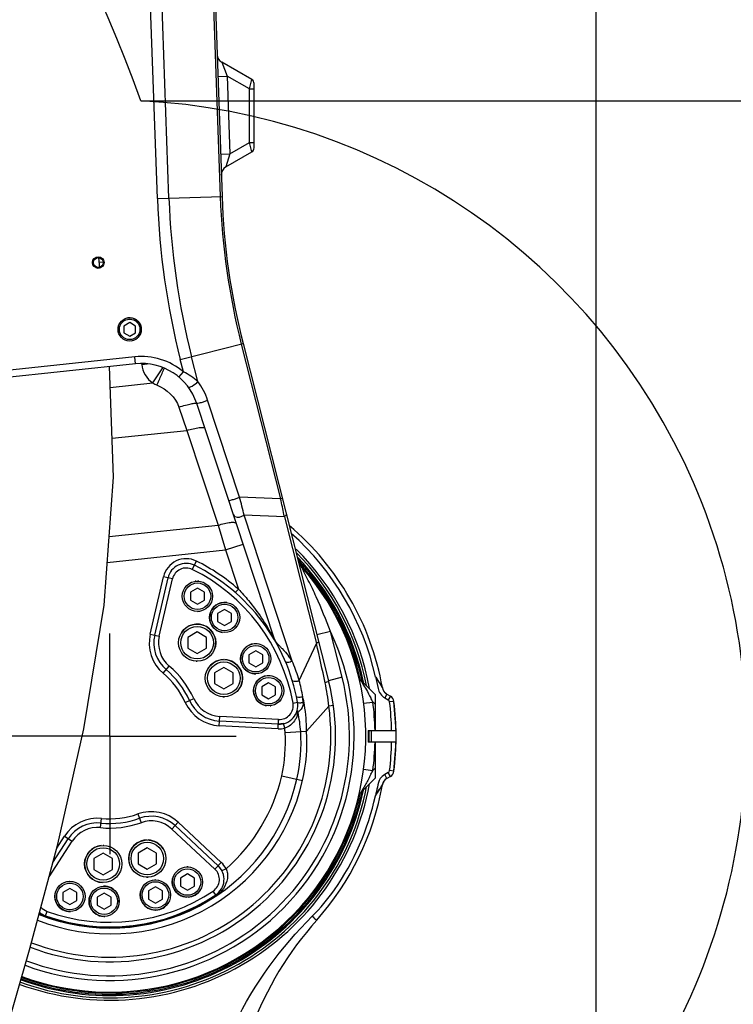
# Model space of a CAD drawing. Header units: millimetres. Extents: x 0 to 8410, y 0 to 5940.
# Tile 70 of 85: x 3924 to 4230, y 3569 to 3992. Entities that reach past the tile are written whole.
import ezdxf

# ---------------------------------------------------------------- set-up
doc = ezdxf.new("R2010")
doc.units = ezdxf.units.MM
doc.header["$LTSCALE"] = 462.55
doc.linetypes.add('CENTER', pattern=[0.6, 0.375, -0.075, 0.075, -0.075])
doc.layers.get('0').update_dxf_attribs({"linetype": 'CONTINUOUS'})
for name, color, linetype in [('204101000013-1_DXF_DIMENSION', 7, 'CONTINUOUS'), ('204101000013_DXF_AXIS', 7, 'CONTINUOUS'), ('204101000013_DXF_DIMENSION', 7, 'CONTINUOUS'), ('304103000018DXF_CONTINUOUS_LINE', 7, 'CONTINUOUS'), ('304103000020DXF_CONTINUOUS_LINE', 7, 'CONTINUOUS'), ('304301000018DXF_CONTINUOUS_LINE', 7, 'CONTINUOUS'), ('501023000011DXF_CONTINUOUS_LINE', 7, 'CONTINUOUS'), ('501023000046DXF_CONTINUOUS_LINE', 7, 'CONTINUOUS'), ('501023000128DXF_CONTINUOUS_LINE', 7, 'CONTINUOUS'), ('604006000004DXF_CONTINUOUS_LINE', 7, 'CONTINUOUS'), ('604006000005DXF_CONTINUOUS_LINE', 7, 'CONTINUOUS'), ('604006000006DXF_CONTINUOUS_LINE', 7, 'CONTINUOUS'), ('BUXIAN_DXF_CONTINUOUS_LINE', 7, 'CONTINUOUS')]:
    doc.layers.add(name, color=color, linetype=linetype)
doc.styles.get("Standard").update_dxf_attribs({"font": 'txt', "width": 0.7})
doc.dimstyles.new('DIMSTYLE_1', dxfattribs={"dimtxt": 70, "dimasz": 60, "dimexe": 1.5, "dimexo": 0, "dimgap": 1.75, "dimtad": 0, "dimtih": 1, "dimtoh": 1, "dimdsep": 46, "dimtxsty": 'Standard', "dimblk": '_FILLED', "dimblk1": '_FILLED', "dimblk2": '_FILLED', "dimcen": 0.09, "dimclrt": 5, "dimazin": 2, "dimtp": 0.01, "dimtm": 0.01, "dimtfac": 1, "dimtofl": 0, "dimtmove": 0, "dimatfit": 3, "dimldrblk": '_FILLED', "dimfxl": 0, "dimtolj": 1, "dimarcsym": 0})
doc.dimstyles.new('DIMSTYLE_2', dxfattribs={"dimtxt": 70, "dimasz": 60, "dimexe": 1.5, "dimexo": 0, "dimgap": 1.75, "dimtad": 0, "dimtih": 1, "dimtoh": 1, "dimdec": 0, "dimdsep": 46, "dimtxsty": 'Standard', "dimblk": '_FILLED', "dimblk1": '_FILLED', "dimblk2": '_FILLED', "dimcen": 0.09, "dimclrt": 5, "dimazin": 2, "dimtp": 0.01, "dimtm": 0.01, "dimtfac": 1, "dimtdec": 0, "dimtofl": 0, "dimtmove": 0, "dimatfit": 3, "dimldrblk": '_FILLED', "dimfxl": 0, "dimtolj": 1, "dimarcsym": 0})
doc.dimstyles.new('DIMSTYLE_3', dxfattribs={"dimtxt": 70, "dimasz": 60, "dimexe": 1.5, "dimexo": 0, "dimgap": 1.75, "dimtad": 0, "dimtih": 1, "dimtoh": 1, "dimdec": 0, "dimdsep": 46, "dimtxsty": 'Standard', "dimblk": '_FILLED', "dimblk1": '_FILLED', "dimblk2": '_FILLED', "dimcen": 0.09, "dimclrt": 5, "dimazin": 2, "dimtfac": 1, "dimtdec": 0, "dimtofl": 0, "dimtmove": 0, "dimatfit": 3, "dimldrblk": '_FILLED', "dimfxl": 0, "dimtolj": 1, "dimarcsym": 0})
doc.dimstyles.new('DIMSTYLE_4', dxfattribs={"dimtxt": 70, "dimasz": 60, "dimexe": 1.5, "dimexo": 0, "dimgap": 1.75, "dimtad": 0, "dimtih": 1, "dimtoh": 1, "dimdec": 9, "dimdsep": 46, "dimtxsty": 'Standard', "dimblk": '_FILLED', "dimblk1": '_FILLED', "dimblk2": '_FILLED', "dimcen": 0.09, "dimclrt": 5, "dimazin": 2, "dimtp": 0.01, "dimtm": 0.01, "dimtfac": 1, "dimtdec": 9, "dimtofl": 0, "dimtmove": 0, "dimatfit": 3, "dimldrblk": '_FILLED', "dimfxl": 0, "dimtolj": 1, "dimarcsym": 0})
doc.dimstyles.new('DIMSTYLE_7', dxfattribs={"dimtxt": 70, "dimasz": 60, "dimexe": 1.5, "dimexo": 0, "dimgap": 1.75, "dimtad": 1, "dimdsep": 46, "dimtxsty": 'Standard', "dimblk": '_FILLED', "dimblk1": '_FILLED', "dimblk2": '_FILLED', "dimcen": 0.09, "dimclrt": 5, "dimazin": 2, "dimtp": 0.01, "dimtm": 0.01, "dimtfac": 1, "dimtofl": 0, "dimtmove": 0, "dimatfit": 3, "dimldrblk": '_FILLED', "dimfxl": 0, "dimtolj": 1, "dimarcsym": 0})
doc.dimstyles.new('DIMSTYLE_8', dxfattribs={"dimtxt": 70, "dimasz": 60, "dimexe": 1.5, "dimexo": 0, "dimgap": 1.75, "dimtad": 0, "dimtih": 1, "dimtoh": 1, "dimdec": 1, "dimdsep": 46, "dimtxsty": 'Standard', "dimblk": '_FILLED', "dimblk1": '_FILLED', "dimblk2": '_FILLED', "dimcen": 0.09, "dimclrt": 5, "dimazin": 2, "dimtp": 0.01, "dimtm": 0.01, "dimtfac": 1, "dimtdec": 1, "dimtofl": 0, "dimtmove": 0, "dimatfit": 3, "dimldrblk": '_FILLED', "dimfxl": 0, "dimtolj": 1, "dimarcsym": 0})

# ---------------------------------------------------------------- blocks, each defined once
blk = doc.blocks.new('*D7')
at = {"layer": '204101000013-1_DXF_DIMENSION', "color": 2, "linetype": 'Continuous'}
blk.add_line((5484.37, 3684.17), (5484.37, 5379.43), dxfattribs=at)
blk = doc.blocks.new('_FILLED')
at = {"color": 0, "linetype": 'ByBlock'}
blk.add_solid([(0, 0), (-1, 0.125), (-1, -0.125)], dxfattribs=at)
blk = doc.blocks.new('*D10')
at = {"layer": '204101000013-1_DXF_DIMENSION', "color": 2, "linetype": 'Continuous'}
blk.add_line((4009.53, 4414.17), (5658.26, 4414.17), dxfattribs=at)
blk = doc.blocks.new('*D11')
at = {"layer": '204101000013-1_DXF_DIMENSION', "color": 2, "linetype": 'Continuous'}
blk.add_line((3962.4, 5206.15), (5658.26, 5206.15), dxfattribs=at)
blk = doc.blocks.new('*D21')
at = {"layer": '204101000013-1_DXF_DIMENSION', "color": 2, "linetype": 'Continuous'}
blk.add_line((3975.75, 3957.41), (5658.26, 3957.41), dxfattribs=at)
blk = doc.blocks.new('*D22')
at = {"layer": '204101000013-1_DXF_DIMENSION', "color": 2, "linetype": 'Continuous'}
blk.add_line((4171.4, 3507.67), (4171.4, 5379.43), dxfattribs=at)
blk = doc.blocks.new('*D24')
at = {"layer": '204101000013-1_DXF_DIMENSION', "color": 2, "linetype": 'Continuous'}
for p, q in [((4319.75, 4804.4), (4319.75, 5379.43)), ((4235.96, 4686.98), (4319.75, 4804.4)), ((4235.96, 3684.17), (4235.96, 4686.98))]:
    blk.add_line(p, q, dxfattribs=at)
blk = doc.blocks.new('*D30')
at = {"layer": '204101000013_DXF_DIMENSION', "color": 2, "linetype": 'Continuous'}
for p, q in [((3925.12, 4414.17), (3361.14, 4414.17)), ((3376.14, 4414.17), (3376.14, 4049.17)), ((3376.14, 3684.17), (3376.14, 4049.17)), ((3909.22, 3684.17), (3361.14, 3684.17))]:
    blk.add_line(p, q, dxfattribs=at)
at = {"layer": '204101000013_DXF_DIMENSION', "color": 2, "linetype": 'Continuous', "xscale": 60, "yscale": 60, "zscale": 60}
for p, rotation in [((3376.14, 4414.17), 90), ((3376.14, 3684.17), 270)]:
    blk.add_blockref('_FILLED', p, dxfattribs=dict(at, rotation=rotation))
blk = doc.blocks.new('*D32')
at = {"layer": '204101000013_DXF_DIMENSION', "color": 2, "linetype": 'Continuous'}
for p, q in [((3813.4, 3341.17), (3813.4, 4872.38)), ((3962.4, 4457.95), (3962.4, 4872.38)), ((3887.9, 4857.38), (3653.51, 4857.38)), ((3813.4, 4857.38), (3887.9, 4857.38)), ((3962.4, 4857.38), (3887.9, 4857.38))]:
    blk.add_line(p, q, dxfattribs=at)
at = {"layer": '204101000013_DXF_DIMENSION', "color": 2, "linetype": 'Continuous', "xscale": 60, "yscale": 60, "zscale": 60, "rotation": 180}
blk.add_blockref('_FILLED', (3813.4, 4857.38), dxfattribs=at)
at = {"layer": '204101000013_DXF_DIMENSION', "color": 2, "linetype": 'Continuous', "xscale": 60, "yscale": 60, "zscale": 60}
blk.add_blockref('_FILLED', (3962.4, 4857.38), dxfattribs=at)

msp = doc.modelspace()

# ---------------------------------------------------------------- linework, layer by layer
at = {"color": 2, "linetype": 'Continuous'}
for centre, radius, start, end in [((3962.401, 3684.175), 1521.972, 330, 180), ((3232.402, 3684.175), 791.972, 20.181901, 190.181901), ((3962.402, 3684.175), 273.558, 319.81916, 87.20342)]:
    msp.add_arc(centre, radius, start, end, dxfattribs=at)
at = {"layer": '204101000013_DXF_AXIS', "color": 7, "linetype": 'CENTER'}
for q in [(3962.402, 3728.368), (3909.222, 3684.175), (4016.614, 3684.175), (3962.402, 3633.519)]:
    msp.add_line((3962.402, 3684.175), q, dxfattribs=at)
at = {"layer": '304103000018DXF_CONTINUOUS_LINE', "color": 9, "linetype": 'Continuous'}
for p, q in [((4081.488, 3702.316), (4080.538, 3700.67)), ((4080.538, 3700.67), (4082.095, 3699.771)), ((4083.045, 3701.417), (4082.095, 3699.771)), ((4084.523, 3699.184), (4082.637, 3698.953)), ((4082.095, 3668.578), (4080.538, 3667.679)), ((4081.488, 3666.034), (4080.538, 3667.679)), ((4083.045, 3666.933), (4082.095, 3668.578)), ((4084.523, 3669.165), (4082.637, 3669.396))]:
    msp.add_line(p, q, dxfattribs=at)
at = {"layer": '304103000018DXF_CONTINUOUS_LINE', "color": 7, "linetype": 'Continuous'}
for p, q in [((4081.488, 3702.316), (4083.045, 3701.417)), ((4085.416, 3686.675), (4084.523, 3699.184)), ((4076.402, 3686.675), (4085.416, 3686.675)), ((4085.416, 3681.675), (4076.402, 3681.675)), ((4084.523, 3669.165), (4085.416, 3681.675)), ((4083.045, 3666.933), (4081.487, 3666.033))]:
    msp.add_line(p, q, dxfattribs=at)
at = {"layer": '304103000018DXF_CONTINUOUS_LINE', "color": 9, "linetype": 'Continuous'}
msp.add_lwpolyline([(4076.712, 3709.543), (4076.638, 3709.654), (4076.566, 3709.776)], dxfattribs=at)
at = {"layer": '304103000018DXF_CONTINUOUS_LINE', "color": 7, "linetype": 'Continuous'}
for centre, radius, start, end in [((3962.402, 3684.175), 119, 10.11616, 49.59857), ((3962.402, 3684.175), 113.5, 10.41325, 45.17456), ((3962.402, 3684.175), 112.5, 11.16921, 44.52613), ((3962.402, 3684.175), 111.5, 12.06076, 43.71865), ((4083.489, 3705.779), 4, 190.11882, 240.00414), ((4081.545, 3698.819), 3, 7.00709, 60), ((3962.402, 3684.175), 123.04, 352.99291, 7.00709), ((3962.402, 3684.175), 111.5, 358.69618, 1.30382), ((3962.402, 3684.175), 112.5, 358.72666, 1.27334), ((4081.545, 3669.531), 3, 300, 352.99291), ((3962.402, 3684.175), 113.5, 250.03203, 349.58711), ((3962.402, 3684.175), 112.5, 249.99528, 348.83069), ((3962.402, 3684.175), 119, 318.34943, 349.88545), ((4083.489, 3662.57), 4, 120.00001, 169.88384), ((3962.402, 3684.175), 111.5, 249.96345, 347.93924), ((4163.402, 3505.401), 150, 138.34944, 180.00001)]:
    msp.add_arc(centre, radius, start, end, dxfattribs=at)
at = {"layer": '304103000018DXF_CONTINUOUS_LINE', "color": 9, "linetype": 'Continuous'}
for centre, radius, start, end in [((3962.402, 3684.175), 117, 12.63943, 48.2059), ((4081.545, 3698.819), 1.1, 7.00709, 60), ((3962.402, 3684.175), 121.14, 1.18251, 7.00709), ((3962.402, 3684.175), 121.14, 352.99291, 358.81749), ((4081.545, 3669.531), 1.1, 300, 352.99291), ((4083.559, 3662.499), 4.1, 136.84711, 139.88027), ((4083.507, 3662.546), 4.03, 120.08798, 136.82805), ((3435.163, 4061.305), 757.358, 327.875695, 328.129192)]:
    msp.add_arc(centre, radius, start, end, dxfattribs=at)
for points in [[(4076.566, 3709.776), (4076.953, 3708.102), (4077.27, 3706.414), (4077.659, 3704.741)], [(4076.712, 3709.543), (4077.313, 3708.584), (4077.876, 3707.6), (4078.522, 3706.67)], [(4077.659, 3704.741), (4078.035, 3703.122), (4079.099, 3701.501), (4080.538, 3700.67)], [(4079.075, 3662.606), (4078.83, 3662.21), (4078.588, 3661.812), (4078.342, 3661.416)]]:
    msp.add_open_spline(points, degree=3, dxfattribs=at)
for points, knots in [([(4079.552, 3705.076), (4079.577, 3705), (4078.934, 3706.173), (4078.819, 3706.205), (4078.522, 3706.67)], [0, 0, 0, 0, 0.1272208, 1, 1, 1, 1]), ([(4080.538, 3667.679), (4079.801, 3667.253), (4078.127, 3665.763), (4077.377, 3662.298), (4076.859, 3659.822), (4076.565, 3658.569)], [0, 0, 0, 0, 0.2494995, 0.6232416, 1, 1, 1, 1]), ([(4076.566, 3658.573), (4077.124, 3659.448), (4077.981, 3660.721), (4078.889, 3662.329), (4079.447, 3662.963), (4079.552, 3663.273)], [0, 0, 0, 0, 0.5588662, 0.8238405, 1, 1, 1, 1]), ([(4080.424, 3665.141), (4080.255, 3664.941), (4079.713, 3664.141), (4079.442, 3663.2), (4079.075, 3662.606)], [0, 0, 0, 0, 0.2720173, 1, 1, 1, 1]), ([(4049.409, 3606.788), (4052.891, 3610.276), (4065.441, 3625.476), (4073.346, 3644.215), (4076.565, 3658.569)], [0, 0, 0, 0, 0.2509505, 1, 1, 1, 1]), ([(4003.402, 3505.401), (4003.397, 3524.291), (4012.816, 3562.489), (4036.018, 3593.372), (4049.409, 3606.788)], [0, 0, 0, 0, 0.4991357, 1, 1, 1, 1]), ([(4049.409, 3606.788), (4049.836, 3606.362), (4050.445, 3605.699), (4051.016, 3605.34), (4051.275, 3605.039), (4051.32, 3605.089)], [0, 0, 0, 0, 0.7055405, 0.9219956, 1, 1, 1, 1])]:
    msp.add_open_spline(points, degree=3, knots=knots, dxfattribs=at)
at = {"layer": '304103000018DXF_CONTINUOUS_LINE', "color": 7, "linetype": 'Continuous'}
for points in [[(4078.562, 3706.608), (4078.975, 3705.941), (4079.385, 3705.264), (4079.673, 3704.534)], [(4080.256, 3703.42), (4080.582, 3702.975), (4081.01, 3702.592), (4081.488, 3702.316)]]:
    msp.add_open_spline(points, degree=3, dxfattribs=at)
for points, knots in [([(4079.673, 3704.534), (4079.709, 3704.444), (4079.783, 3704.26), (4079.866, 3704.079), (4079.911, 3703.989)], [0, 0, 0, 0, 0.4888456, 1, 1, 1, 1]), ([(4079.911, 3703.989), (4079.96, 3703.889), (4080.066, 3703.693), (4080.19, 3703.509), (4080.256, 3703.42)], [0, 0, 0, 0, 0.5021721, 1, 1, 1, 1])]:
    msp.add_open_spline(points, degree=3, knots=knots, dxfattribs=at)
at = {"layer": '304103000020DXF_CONTINUOUS_LINE', "color": 9, "linetype": 'Continuous'}
for p, q in [((3982.804, 3915.355), (3973.255, 4188.795)), ((3987.798, 3915.529), (3978.25, 4188.969)), ((4000.294, 4189.739), (4009.843, 3916.299)), ((4010.459, 3974.039), (4012.788, 3968.076)), ((4008.791, 3967.936), (4012.788, 3968.076)), ((4012.788, 3968.076), (4013.958, 3934.578)), ((4022.402, 3962.525), (4012.788, 3968.076)), ((4022.402, 3962.525), (4023.402, 3966.567)), ((4022.402, 3962.525), (4024.402, 3962.525)), ((4022.402, 3939.454), (4022.402, 3962.525)), ((4013.958, 3934.578), (4022.402, 3939.454)), ((4022.402, 3939.454), (4024.402, 3939.454)), ((4023.402, 3935.412), (4022.402, 3939.454)), ((4009.961, 3934.439), (4013.958, 3934.579)), ((4013.958, 3934.578), (4012.274, 3928.988)), ((3982.804, 3915.355), (4010.593, 3916.325)), ((3959.444, 3888.094), (3957.873, 3887.929)), ((3992.678, 3846.153), (4019.63, 3852.993)), ((4018.902, 3852.808), (4035.799, 3786.234)), ((3973.081, 3847.297), (3911.785, 3840.854)), ((3973.395, 3844.313), (3973.081, 3847.297)), ((3994.013, 3840.894), (3992.678, 3846.153)), ((4000.233, 3836.699), (3997.522, 3847.382)), ((3976.041, 3844.324), (3976.07, 3844.048)), ((3976.07, 3844.048), (3978.541, 3844.308)), ((3980.835, 3836.094), (3985.22, 3842.56)), ((3992.084, 3838.596), (3994.013, 3840.893)), ((3962.507, 3834.168), (3980.835, 3836.094)), ((4018.178, 3786.926), (4004.418, 3828.675)), ((3992.057, 3825.688), (3995.537, 3815.688)), ((3963.361, 3812.307), (3995.537, 3815.688)), ((3995.537, 3815.688), (4008.97, 3774.931)), ((4035.799, 3786.234), (4018.178, 3786.926)), ((4036.527, 3786.418), (4035.799, 3786.234)), ((4037.403, 3778.554), (4020.079, 3779.234)), ((4040.748, 3716.522), (4020.079, 3779.234)), ((4037.403, 3778.554), (4051.242, 3724.028)), ((3962.09, 3770.003), (4008.97, 3774.931)), ((4008.97, 3774.931), (4012.09, 3764.283)), ((3961.258, 3758.94), (4012.09, 3764.283)), ((4012.09, 3764.283), (4019.688, 3766.787)), ((4012.09, 3764.283), (4017.633, 3747.463)), ((3997.83, 3755.902), (3999.601, 3759.489)), ((3979.731, 3728.092), (3985.429, 3752.772)), ((3983.629, 3727.192), (3989.326, 3751.872)), ((3989.326, 3751.872), (3985.429, 3752.772)), ((4017.633, 3747.463), (4016.318, 3745.956)), ((3979.731, 3728.092), (3983.629, 3727.192)), ((4057.219, 3729.283), (4051.403, 3727.806)), ((4062.236, 3709.513), (4057.219, 3729.283)), ((4043.818, 3708.145), (4051.242, 3724.028)), ((3985.32, 3711.285), (3987.903, 3714.34)), ((4062.236, 3709.513), (4056.421, 3708.037)), ((3994.779, 3698.733), (3998.427, 3700.373)), ((4041.116, 3698.46), (4043.084, 3698.817)), ((4046.934, 3686.359), (4056.509, 3697.166)), ((4058.49, 3697.439), (4056.509, 3697.166)), ((4071.482, 3698.369), (4075.448, 3698.885)), ((4076.402, 3697.932), (4075.448, 3698.885)), ((4009.394, 3688.727), (4009.604, 3692.722)), ((4034.898, 3691.396), (4009.604, 3692.722)), ((4034.689, 3687.402), (4009.394, 3688.727)), ((4034.689, 3687.402), (4034.898, 3691.396)), ((4037.533, 3687.661), (4037.069, 3689.607)), ((4037.735, 3685.743), (4046.934, 3686.359)), ((4036.258, 3667.208), (4045.244, 3665.144)), ((4071.482, 3669.98), (4075.448, 3669.464)), ((4075.448, 3669.464), (4076.402, 3670.417)), ((3974.421, 3650.771), (3975.775, 3647.007)), ((3958.417, 3644.876), (3958.82, 3648.856)), ((3989.042, 3644.283), (3991.77, 3647.208)), ((3991.77, 3647.208), (4010.295, 3629.934)), ((3939.546, 3636.116), (3942.848, 3641.201)), ((3942.848, 3641.201), (3946.203, 3639.023)), ((3989.042, 3644.283), (4007.567, 3627.008)), ((3936.239, 3623.679), (3946.203, 3639.023)), ((4007.567, 3627.008), (4010.295, 3629.934)), ((4012.365, 3627.198), (4010.587, 3626.283)), ((4008.113, 3615.669), (4006.805, 3617.629)), ((3934.621, 3606.646), (3935.416, 3608.864))]:
    msp.add_line(p, q, dxfattribs=at)
at = {"layer": '304103000020DXF_CONTINUOUS_LINE', "color": 7, "linetype": 'Continuous'}
for p, q in [((4001.044, 4189.765), (4010.593, 3916.325)), ((4023.402, 3966.567), (4010.459, 3974.039)), ((4024.402, 3937.144), (4024.402, 3964.835)), ((4012.274, 3928.988), (4023.402, 3935.412)), ((4019.63, 3852.993), (4056.421, 3708.036)), ((3973.395, 3844.313), (3912.099, 3837.87)), ((4033.321, 3725.423), (3999.752, 3827.274)), ((3981.68, 3727.642), (3987.378, 3752.322)), ((4076.402, 3702.175), (4070.362, 3708.215)), ((4076.402, 3702.175), (4076.402, 3697.932)), ((4076.402, 3697.932), (4076.388, 3686.676)), ((4034.794, 3689.399), (4009.499, 3690.725)), ((4037.069, 3689.607), (4034.794, 3689.399)), ((4073.402, 3686.675), (4076.402, 3686.675)), ((4073.402, 3686.675), (4073.402, 3681.675)), ((4076.402, 3681.675), (4073.402, 3681.675)), ((4076.388, 3681.674), (4076.402, 3670.417)), ((4076.402, 3670.417), (4076.402, 3666.175)), ((4070.362, 3660.135), (4076.402, 3666.175)), ((4069.955, 3659.659), (4070.362, 3660.135)), ((3990.406, 3645.745), (4008.931, 3628.471)), ((3937.892, 3629.898), (3944.525, 3640.112)), ((4008.931, 3628.471), (4010.587, 3626.283))]:
    msp.add_line(p, q, dxfattribs=at)
msp.add_lwpolyline([(4069.313, 3658.286), (4069.316, 3658.299), (4069.341, 3658.395), (4069.405, 3658.598), (4069.484, 3658.812), (4069.578, 3659.025), (4069.693, 3659.247), (4069.838, 3659.488), (4069.955, 3659.659)], dxfattribs=at)
for radius in [2.5, 2.1]:
    msp.add_circle((3957.402, 3887.88), radius, dxfattribs=at)
for centre, radius, start, end in [((4012.459, 3977.503), 4, 183.58725, 240.00001), ((4022.402, 3964.835), 2, 0.0001, 60.00005), ((4022.402, 3937.144), 2, 300, 360), ((4014.274, 3925.524), 4, 120.00006, 182), ((4310.41, 3926.795), 300, 182, 194.24132), ((3976.008, 3819.45), 25, 18.23805, 96), ((4049.11, 3761.231), 6, 194.24132, 221.6272), ((3962.402, 3684.175), 110, 249.89594, 41.62692), ((3995.173, 3750.523), 8, 63.714, 167), ((3962.402, 3684.175), 82, 10.28599, 63.714), ((3962.402, 3684.175), 110, 41.80193, 42.37472), ((3996.295, 3724.268), 15, 167, 229.78964), ((4035.22, 3726.049), 2, 198.24132, 209.90106), ((3962.402, 3684.175), 37.5, 24.21036, 49.78964), ((4073.19, 3711.043), 4, 193.63149, 224.99943), ((3962.402, 3684.175), 97, 249.33979, 14.2406), ((4010.284, 3705.704), 15, 204.21036, 267), ((4035.212, 3697.388), 8, 267, 10.28592), ((4073.19, 3657.306), 4, 143.96852, 166.36786), ((3980.176, 3634.775), 15, 47, 109.78964), ((3957.106, 3631.942), 15, 84.21036, 147), ((3962.402, 3684.175), 37.5, 264.21036, 289.78964), ((4003.475, 3622.62), 8, 303.71286, 47), ((3962.402, 3684.175), 82, 250.28798, 303.71389), ((3937.439, 3614.512), 8, 229.03123, 250.30628)]:
    msp.add_arc(centre, radius, start, end, dxfattribs=at)
at = {"layer": '304103000020DXF_CONTINUOUS_LINE', "color": 9, "linetype": 'Continuous'}
for centre, radius, start, end in [((4310.41, 3926.795), 327.806, 182, 194.24132), ((4310.41, 3926.795), 322.808, 182, 194.24132), ((4310.41, 3926.795), 300.751, 182, 194.24132), ((3976.008, 3819.45), 28, 49.98234, 96), ((3987.01, 3845.198), 11, 186, 235.85267), ((3986.69, 3845.48), 11.061, 238.04409, 248.73784), ((3977.658, 3819.824), 28.185, 18.30295, 36.77809), ((3889.621, 3751.062), 133.465, 12.1855, 15.58761), ((3843.02, 3741.958), 197.799, 10.94109, 12.9348), ((3867.005, 3746.636), 173.361, 10.60939, 10.92784), ((3995.173, 3750.523), 10, 63.714, 167), ((3995.173, 3750.523), 6, 63.714, 167), ((3962.402, 3684.175), 80, 10.286, 63.714), ((3962.402, 3684.175), 84, 48.88886, 63.714), ((3962.402, 3684.175), 105, 249.7056, 25.44214), ((3996.295, 3724.268), 17, 167, 229.78964), ((3996.295, 3724.268), 13, 167, 229.78964), ((422.32, 2919.867), 3716.954, 12.229078, 12.494715), ((4011.575, 3697.003), 35.106, 36.51992, 38.30281), ((4014.877, 3699.437), 31.003, 33.44001, 36.53658), ((3962.402, 3684.175), 39.5, 24.21036, 49.78964), ((3963.483, 3683.455), 84.043, 17.82378, 23.16952), ((3962.402, 3684.175), 103, 249.62723, 14.24132), ((3962.402, 3684.175), 35.5, 24.21036, 49.78964), ((3963.527, 3683.471), 83.996, 17.08303, 17.82239), ((3966.579, 3687.748), 79.887, 9.65536, 14.79288), ((3968.659, 3688.483), 88.278, 5.64444, 12.23756), ((3942.004, 3695.071), 103.509, 1.96039, 3.36534), ((3935.524, 3628.373), 156.686, 26.74487, 27.48341), ((3962.402, 3684.175), 95, 249.21844, 7.85968), ((4010.284, 3705.704), 17, 204.21036, 267), ((4010.284, 3705.704), 13, 204.21036, 267), ((4035.212, 3697.388), 6, 267, 10.286), ((3962.402, 3684.175), 114, 1.25692, 7.41407), ((4033.589, 3696.056), 9.768, 343.6567, 350.81383), ((3988.136, 3682.344), 56.42, 3.91025, 12.43792), ((4035.212, 3697.388), 10, 267, 283.41036), ((3974.097, 3681.488), 63.78, 347.06247, 3.82561), ((4012.176, 3683.999), 25.618, 3.90456, 8.21833), ((3974.097, 3681.488), 70.486, 347.06247, 3.82626), ((3974.097, 3681.488), 73, 347.06247, 3.82626), ((3962.402, 3684.175), 114, 352.58593, 358.74308), ((3962.402, 3684.175), 75.78, 311.24834, 347.06247), ((3935.454, 3740.01), 156.764, 332.58662, 333.2557), ((3962.402, 3684.175), 85, 248.50399, 347.06247), ((3962.402, 3684.175), 82.486, 248.32064, 347.06247), ((3962.402, 3684.175), 35.5, 264.21036, 289.78964), ((3980.176, 3634.775), 17, 47, 109.78964), ((3957.106, 3631.942), 17, 84.21036, 147), ((3962.402, 3684.175), 39.5, 264.21036, 289.78964), ((3980.176, 3634.775), 13, 47, 109.78964), ((3957.106, 3631.942), 13, 84.21036, 147), ((4003.475, 3622.62), 10, 27.247, 47), ((4003.475, 3622.62), 6, 303.714, 47), ((3962.402, 3684.175), 80, 250.286, 303.714), ((4001.563, 3625.471), 11.789, 303.75236, 313.93272), ((3962.402, 3684.175), 82.356, 250.286, 303.714), ((3938.457, 3617.466), 11.476, 235.98131, 241.53974), ((3937.439, 3614.512), 6, 218.95692, 250.286), ((3938.623, 3617.774), 11.826, 241.5421, 250.2191)]:
    msp.add_arc(centre, radius, start, end, dxfattribs=at)
for points, knots in [([(3982.678, 3835.171), (3982.98, 3835.877), (3983.942, 3838.12), (3984.902, 3840.363), (3985.579, 3841.892)], [0, 0, 0, 0, 0.3146188, 1, 1, 1, 1]), ([(3985.579, 3841.892), (3985.631, 3842.008), (3985.71, 3842.183), (3985.788, 3842.358), (3985.817, 3842.416)], [0, 0, 0, 0, 0.6611121, 1, 1, 1, 1]), ([(3985.817, 3842.416), (3985.82, 3842.421), (3985.823, 3842.427), (3985.827, 3842.434), (3985.829, 3842.436)], [0, 0, 0, 0, 0.6167362, 1, 1, 1, 1]), ([(3985.829, 3842.436), (3985.829, 3842.437), (3985.83, 3842.438), (3985.831, 3842.439), (3985.831, 3842.439)], [0, 0, 0, 0, 0.7127741, 1, 1, 1, 1]), ([(3996.016, 3834.439), (3996.376, 3833.959), (3998.487, 3835.169), (3999.547, 3835.922), (4000.234, 3836.699)], [0, 0, 0, 0, 0.3664462, 1, 1, 1, 1]), ([(3992.057, 3825.688), (3993.009, 3825.999), (3994.739, 3826.521), (3997.211, 3827.168), (3998.571, 3827.346), (3999.681, 3827.491), (3999.752, 3827.275)], [0, 0, 0, 0, 0.3786123, 0.6985659, 0.9140864, 1, 1, 1, 1]), ([(3999.752, 3827.275), (3999.801, 3827.127), (4000.609, 3827.562), (4001.471, 3827.609), (4002.962, 3828.169), (4003.939, 3828.494), (4004.418, 3828.675)], [0, 0, 0, 0, 0.0959635, 0.3500157, 0.6853995, 1, 1, 1, 1]), ([(3995.537, 3815.688), (3997.266, 3816.239), (3999.696, 3816.811), (4002.205, 3817.016), (4003.228, 3816.727), (4003.318, 3816.456)], [0, 0, 0, 0, 0.678023, 0.8932929, 1, 1, 1, 1]), ([(4013.512, 3785.526), (4013.561, 3785.377), (4014.369, 3785.813), (4015.231, 3785.859), (4016.722, 3786.42), (4017.699, 3786.744), (4018.178, 3786.926)], [0, 0, 0, 0, 0.0959638, 0.3500161, 0.6853999, 1, 1, 1, 1]), ([(4015.547, 3779.352), (4015.64, 3779.069), (4016.972, 3777.887), (4018.971, 3778.515), (4020.079, 3779.234)], [0, 0, 0, 0, 0.183826, 1, 1, 1, 1]), ([(4038.219, 3779.75), (4038.266, 3779.568), (4038.253, 3779.019), (4037.699, 3778.815), (4037.413, 3778.769)], [0, 0, 0, 0, 0.3938861, 1, 1, 1, 1]), ([(4008.97, 3774.931), (4010.699, 3775.481), (4013.129, 3776.053), (4015.638, 3776.258), (4016.661, 3775.969), (4016.751, 3775.698)], [0, 0, 0, 0, 0.678023, 0.8932929, 1, 1, 1, 1]), ([(4057.219, 3729.283), (4055.37, 3734.281), (4052.266, 3741.628), (4048.369, 3750.04), (4046.038, 3754.336), (4045.202, 3756.464), (4044.625, 3757.245)], [0, 0, 0, 0, 0.5210246, 0.7795651, 0.9051052, 1, 1, 1, 1]), ([(4017.633, 3747.463), (4019.142, 3745.879), (4024.76, 3739.537), (4029.514, 3732.443), (4032.518, 3726.927)], [0, 0, 0, 0, 0.2583413, 1, 1, 1, 1]), ([(4032.518, 3726.927), (4032.61, 3726.758), (4032.872, 3726.254), (4033.178, 3725.771), (4033.321, 3725.423)], [0, 0, 0, 0, 0.3386341, 1, 1, 1, 1]), ([(4033.321, 3725.423), (4033.352, 3725.331), (4033.653, 3724.854), (4034.041, 3724.456), (4034.342, 3724.11)], [0, 0, 0, 0, 0.1751872, 1, 1, 1, 1]), ([(4035.439, 3722.927), (4035.779, 3722.566), (4037.052, 3721.218), (4038.282, 3719.828), (4039.124, 3718.762)], [0, 0, 0, 0, 0.2676372, 1, 1, 1, 1]), ([(4052.058, 3725.225), (4052.104, 3725.043), (4052.092, 3724.493), (4051.538, 3724.29), (4051.252, 3724.244)], [0, 0, 0, 0, 0.3938852, 1, 1, 1, 1]), ([(4040.748, 3716.522), (4040.49, 3716.33), (4039.649, 3715.845), (4038.068, 3715.783), (4037.787, 3716.44)], [0, 0, 0, 0, 0.3099833, 1, 1, 1, 1]), ([(4070.362, 3708.215), (4069.532, 3709.231), (4073.334, 3703.316), (4073.809, 3702.064), (4074.528, 3700.683)], [0, 0, 0, 0, 0.4573214, 1, 1, 1, 1]), ([(4043.818, 3708.145), (4043.539, 3707.971), (4042.649, 3707.556), (4040.998, 3707.565), (4040.784, 3708.263)], [0, 0, 0, 0, 0.3104246, 1, 1, 1, 1]), ([(4056.421, 3708.037), (4056.466, 3707.859), (4055.747, 3707.474), (4055.313, 3707.308), (4054.931, 3707.195)], [0, 0, 0, 0, 0.3160647, 1, 1, 1, 1]), ([(4045.334, 3701.147), (4044.763, 3700.947), (4043.962, 3700.772), (4042.669, 3700.945), (4042.597, 3701.281)], [0, 0, 0, 0, 0.6372323, 1, 1, 1, 1]), ([(4046.934, 3686.359), (4046.967, 3690.122), (4046.561, 3695.105), (4045.598, 3699.975), (4045.334, 3701.147)], [0, 0, 0, 0, 0.7579368, 1, 1, 1, 1]), ([(4045.452, 3698.612), (4044.93, 3698.491), (4044.253, 3698.397), (4043.134, 3698.54), (4043.084, 3698.817)], [0, 0, 0, 0, 0.6560502, 1, 1, 1, 1]), ([(4045.452, 3698.612), (4045.466, 3698.196), (4045.249, 3696.673), (4044.299, 3695.326), (4043.435, 3694.643)], [0, 0, 0, 0, 0.2743933, 1, 1, 1, 1]), ([(4042.963, 3693.307), (4042.819, 3692.818), (4042.045, 3690.773), (4040.445, 3688.994), (4038.957, 3688.216)], [0, 0, 0, 0, 0.2329182, 1, 1, 1, 1]), ([(4043.435, 3694.643), (4043.401, 3694.616), (4043.334, 3694.565), (4043.265, 3694.517), (4043.232, 3694.496)], [0, 0, 0, 0, 0.5306891, 1, 1, 1, 1]), ([(4074.615, 3667.834), (4073.886, 3666.429), (4072.807, 3664.342), (4071.29, 3661.84), (4070.734, 3660.59), (4070.362, 3660.135)], [0, 0, 0, 0, 0.5399195, 0.7995125, 1, 1, 1, 1])]:
    msp.add_open_spline(points, degree=3, knots=knots, dxfattribs=at)
for points in [[(4000.233, 3836.699), (3998.378, 3838.376), (3996.246, 3839.769), (3994.013, 3840.894)], [(3982.678, 3835.171), (3986.82, 3833.556), (3990.595, 3829.887), (3992.057, 3825.688)], [(4034.342, 3724.11), (4034.695, 3723.705), (4035.07, 3723.318), (4035.439, 3722.927)], [(4043.232, 3694.496), (4043.053, 3694.738), (4042.883, 3695.218), (4043.128, 3695.393)], [(4038.957, 3688.216), (4038.505, 3687.979), (4038.025, 3687.79), (4037.532, 3687.661)], [(4012.912, 3625.256), (4013.316, 3622.33), (4011.868, 3619.032), (4009.742, 3616.981)], [(4012.365, 3627.198), (4012.638, 3626.584), (4012.82, 3625.923), (4012.912, 3625.256)]]:
    msp.add_open_spline(points, degree=3, dxfattribs=at)
at = {"layer": '304301000018DXF_CONTINUOUS_LINE', "color": 7, "linetype": 'Continuous'}
for radius, start, end in [(111, 12.41845, 43.0874), (110.4, 12.5483, 42.51937), (111, 249.94264, 347.58171), (110.4, 249.92168, 347.16656)]:
    msp.add_arc((3962.402, 3684.175), radius, start, end, dxfattribs=at)
at = {"layer": '501023000011DXF_CONTINUOUS_LINE', "color": 7, "linetype": 'Continuous'}
for p, q in [((4000.026, 3747.85), (3997.026, 3746.118)), ((4003.026, 3746.118), (4000.026, 3747.85)), ((3997.026, 3746.118), (3997.026, 3742.654)), ((4003.026, 3742.654), (4003.026, 3746.118)), ((3997.026, 3742.654), (4000.026, 3740.922)), ((4000.026, 3740.922), (4003.026, 3742.654)), ((4011.722, 3738.712), (4008.722, 3736.98)), ((4014.722, 3736.98), (4011.722, 3738.712)), ((4008.722, 3736.98), (4008.722, 3733.516)), ((4014.722, 3733.516), (4014.722, 3736.98)), ((4008.722, 3733.516), (4011.722, 3731.784)), ((4011.722, 3731.784), (4014.722, 3733.516)), ((4025.091, 3720.971), (4022.091, 3719.239)), ((4022.091, 3719.239), (4022.091, 3715.775)), ((4028.091, 3719.239), (4025.091, 3720.971)), ((4028.091, 3715.775), (4028.091, 3719.239)), ((4022.091, 3715.775), (4025.091, 3714.043)), ((4025.091, 3714.043), (4028.091, 3715.775)), ((4030.651, 3707.209), (4027.651, 3705.477)), ((4027.651, 3705.477), (4027.651, 3702.013)), ((4033.651, 3705.477), (4030.651, 3707.209)), ((4033.651, 3702.013), (4033.651, 3705.477)), ((4027.651, 3702.013), (4030.651, 3700.281)), ((4030.651, 3700.281), (4033.651, 3702.013)), ((3995.734, 3624.949), (3992.734, 3623.217)), ((3998.734, 3623.217), (3995.734, 3624.949)), ((3992.734, 3623.217), (3992.734, 3619.753)), ((3998.734, 3619.753), (3998.734, 3623.217)), ((3945.225, 3618.748), (3942.225, 3617.016)), ((3942.225, 3617.016), (3942.225, 3613.552)), ((3948.225, 3617.016), (3945.225, 3618.748)), ((3948.225, 3613.552), (3948.225, 3617.016)), ((3959.924, 3616.682), (3956.924, 3614.95)), ((3962.924, 3614.95), (3959.924, 3616.682)), ((3981.972, 3619.389), (3978.972, 3617.657)), ((3978.972, 3617.657), (3978.972, 3614.193)), ((3984.972, 3617.657), (3981.972, 3619.389)), ((3984.972, 3614.193), (3984.972, 3617.657)), ((3992.734, 3619.753), (3995.734, 3618.021)), ((3995.734, 3618.021), (3998.734, 3619.753)), ((3942.225, 3613.552), (3945.225, 3611.819)), ((3945.225, 3611.819), (3948.225, 3613.552)), ((3956.924, 3614.95), (3956.924, 3611.486)), ((3962.924, 3611.486), (3962.924, 3614.95)), ((3978.972, 3614.193), (3981.972, 3612.461)), ((3981.972, 3612.461), (3984.972, 3614.193)), ((3956.924, 3611.486), (3959.924, 3609.754)), ((3959.924, 3609.754), (3962.924, 3611.486))]:
    msp.add_line(p, q, dxfattribs=at)
for centre in [(4000.026, 3744.386), (4011.722, 3735.248), (4025.091, 3717.507), (4030.651, 3703.745), (3995.734, 3621.485), (3945.225, 3615.284), (3981.972, 3615.925), (3959.924, 3613.218)]:
    msp.add_circle(centre, 6.5, dxfattribs=at)
at = {"layer": '501023000011DXF_CONTINUOUS_LINE', "color": 9, "linetype": 'Continuous'}
for centre in [(4000.026, 3744.386), (4011.722, 3735.248), (4025.091, 3717.507), (4030.651, 3703.745), (3995.734, 3621.485), (3945.225, 3615.284), (3981.972, 3615.925), (3959.924, 3613.218)]:
    msp.add_circle(centre, 5.7, dxfattribs=at)
at = {"layer": '501023000046DXF_CONTINUOUS_LINE', "color": 7, "linetype": 'Continuous'}
for p, q in [((3970.902, 3862.02), (3968.402, 3860.577)), ((3973.402, 3860.577), (3970.902, 3862.02)), ((3968.402, 3860.577), (3968.402, 3857.69)), ((3968.402, 3857.69), (3970.902, 3856.247)), ((3970.902, 3856.247), (3973.402, 3857.69)), ((3973.402, 3857.69), (3973.402, 3860.577))]:
    msp.add_line(p, q, dxfattribs=at)
msp.add_circle((3970.902, 3859.133), 5, dxfattribs=at)
at = {"layer": '501023000046DXF_CONTINUOUS_LINE', "color": 9, "linetype": 'Continuous'}
msp.add_circle((3970.902, 3859.133), 4.4, dxfattribs=at)
at = {"layer": '501023000128DXF_CONTINUOUS_LINE', "color": 7, "linetype": 'Continuous'}
for p, q in [((3999.911, 3729.018), (3995.911, 3726.708)), ((3995.911, 3726.708), (3995.911, 3722.09)), ((4003.911, 3726.708), (3999.911, 3729.018)), ((4003.911, 3722.09), (4003.911, 3726.708)), ((3995.911, 3722.09), (3999.911, 3719.78)), ((3999.911, 3719.78), (4003.911, 3722.09)), ((4011.407, 3713.763), (4007.407, 3711.453)), ((4015.407, 3711.453), (4011.407, 3713.763)), ((4007.407, 3711.453), (4007.407, 3706.835)), ((4015.407, 3706.835), (4015.407, 3711.453)), ((4007.407, 3706.835), (4011.407, 3704.525)), ((4011.407, 3704.525), (4015.407, 3706.835)), ((3959.523, 3633.869), (3955.523, 3631.559)), ((3963.523, 3631.559), (3959.523, 3633.869)), ((3978.482, 3636.197), (3974.482, 3633.887)), ((3974.482, 3633.887), (3974.482, 3629.268)), ((3982.482, 3633.887), (3978.482, 3636.197)), ((3982.482, 3629.268), (3982.482, 3633.887)), ((3955.523, 3631.559), (3955.523, 3626.941)), ((3963.523, 3626.941), (3963.523, 3631.559)), ((3974.482, 3629.268), (3978.482, 3626.959)), ((3978.482, 3626.959), (3982.482, 3629.268)), ((3955.523, 3626.941), (3959.523, 3624.631)), ((3959.523, 3624.631), (3963.523, 3626.941))]:
    msp.add_line(p, q, dxfattribs=at)
for centre in [(3999.911, 3724.399), (4011.407, 3709.144), (3959.523, 3629.25), (3978.482, 3631.578)]:
    msp.add_circle(centre, 8, dxfattribs=at)
at = {"layer": '501023000128DXF_CONTINUOUS_LINE', "color": 9, "linetype": 'Continuous'}
for centre in [(3999.911, 3724.399), (4011.407, 3709.144), (3978.482, 3631.578), (3959.523, 3629.25)]:
    msp.add_circle(centre, 7, dxfattribs=at)
at = {"layer": '604006000004DXF_CONTINUOUS_LINE', "color": 7, "linetype": 'Continuous'}
for centre, start, end in [((4000.026, 3744.386), 95.34363, 98.88391), ((4000.026, 3744.386), 84.66386, 90), ((4011.722, 3735.248), 81.11609, 261.11609), ((4000.026, 3744.386), 270, 278.88391), ((4025.091, 3717.507), 84.66386, 261.11609), ((4030.651, 3703.745), 84.66386, 261.11609), ((4025.091, 3717.507), 264.66386, 270), ((4030.651, 3703.745), 275.34363, 278.88391), ((3995.734, 3621.485), 149.24383, 267.15716), ((3995.734, 3621.485), 87.15716, 92.40413), ((3945.225, 3615.284), 90, 92.14841), ((3981.972, 3615.925), 90, 92.40413), ((3945.225, 3615.284), 150.00026, 272.14841), ((3945.225, 3615.284), 148.45415, 149.24383), ((3959.924, 3613.218), 150.81076, 267.15716), ((3959.924, 3613.218), 149.24383, 150.00026), ((3959.924, 3613.218), 328.45415, 92.40413), ((3981.972, 3615.925), 148.45415, 270), ((3995.734, 3621.485), 272.40413, 329.24383), ((3995.734, 3621.485), 330.00026, 330.52401), ((3945.225, 3615.284), 328.45415, 330.52401), ((3981.972, 3615.925), 272.14841, 328.45415), ((3959.924, 3613.218), 270, 272.14841)]:
    msp.add_arc(centre, 6.5, start, end, dxfattribs=at)
at = {"layer": '604006000005DXF_CONTINUOUS_LINE', "color": 7, "linetype": 'Continuous'}
for centre, start, end in [((3999.911, 3724.399), 330.80951, 149.24383), ((3999.911, 3724.399), 150.52401, 150.80951), ((3999.911, 3724.399), 330.00026, 330.52401), ((3999.911, 3724.399), 267.01733, 270), ((4011.407, 3709.144), 92.40413, 150.80951), ((4011.407, 3709.144), 330.80951, 87.01733), ((4011.407, 3709.144), 328.45936, 329.24383), ((4011.407, 3709.144), 267.01733, 272.0917), ((3959.523, 3629.25), 95.93739, 267.59587), ((3959.523, 3629.25), 87.59587, 90), ((3978.482, 3631.578), 92.88618, 211.53572), ((3978.482, 3631.578), 31.53572, 87.59587), ((3959.523, 3629.25), 29.18912, 29.99974), ((3978.482, 3631.578), 267.59587, 272.88618)]:
    msp.add_arc(centre, 8, start, end, dxfattribs=at)
at = {"layer": '604006000006DXF_CONTINUOUS_LINE', "color": 7, "linetype": 'Continuous'}
msp.add_arc((3970.902, 3859.133), 5, 278.88391, 98.88391, dxfattribs=at)
at = {"layer": 'BUXIAN_DXF_CONTINUOUS_LINE', "color": 7, "linetype": 'Continuous'}
msp.add_line((3958.127, 3885.454), (3957.661, 3890.006), dxfattribs=at)
msp.add_lwpolyline([(3895.24, 3478.125), (3904.631, 3511.769), (3915.87, 3550.394), (3927.885, 3592.264), (3939.977, 3637.737), (3951.188, 3687.362), (3959.872, 3740.509), (3964.015, 3795.591), (3962.157, 3843.132)], dxfattribs=at)

# ---------------------------------------------------------------- dimensions: what is measured, and where the dimension line sits
at = {"layer": '204101000013-1_DXF_DIMENSION', "color": 2, "linetype": 'Continuous'}
for feature_location, offset, dtype, origin, dimstyle, override, picture, middle in [((5484.374, 3684.175), (0, 1695.251), 1, (3813.401, 3684.175), 'DIMSTYLE_3', {"dimgap": 17.499908, "dimtad": 1, "dimtih": 0, "dimtoh": 0}, '*D7', (5466.874, 5414.425)), ((4171.403, 3507.675), (0, 1871.751), 1, (3813.401, 3507.675), 'DIMSTYLE_1', {"dimgap": 17.499908, "dimtad": 1, "dimtih": 0, "dimtoh": 0}, '*D22', (4153.903, 5414.425)), ((4235.959, 3684.175), (83.789, 1695.251), 1, (3813.401, 3684.175), 'DIMSTYLE_8', {"dimgap": 17.499908, "dimtad": 1, "dimtih": 0, "dimtoh": 0}, '*D24', (4302.249, 5414.425)), ((3962.401, 5206.147), (1695.859, 0), 0, (3962.401, 3146.175), 'DIMSTYLE_3', {"dimgap": 17.499998, "dimtad": 1, "dimtih": 0, "dimtoh": 0}, '*D11', (5693.26, 5223.647)), ((4009.525, 4414.175), (1648.735, 0), 0, (4009.525, 3146.175), 'DIMSTYLE_4', {"dimgap": 17.500255, "dimtad": 1, "dimtih": 0, "dimtoh": 0}, '*D10', (5693.26, 4431.675)), ((3975.748, 3957.406), (1682.512, 0), 0, (3975.748, 3146.175), 'DIMSTYLE_2', {"dimgap": 17.499776, "dimtad": 1, "dimtih": 0, "dimtoh": 0}, '*D21', (5693.26, 3974.906))]:
    dim = msp.add_ordinate_dim(feature_location=feature_location, offset=offset, dtype=dtype, origin=origin, dimstyle=dimstyle, override=override, dxfattribs=at)
    dim.commit()
    dim.dimension.update_dxf_attribs({"geometry": picture, "text_midpoint": middle})
at = {"layer": '204101000013_DXF_DIMENSION', "color": 2, "linetype": 'Continuous'}
dim = msp.add_linear_dim(base=(3962.402, 4857.379), p1=(3813.402, 3341.175), p2=(3962.402, 4457.953), dimstyle='DIMSTYLE_7', dxfattribs=at)
dim.commit()
dim.dimension.update_dxf_attribs({"geometry": '*D32', "text_midpoint": (3653.512, 4857.379), "dimtype": 160})
dim = msp.add_linear_dim(base=(3376.141, 3684.175), p1=(3925.125, 4414.175), p2=(3909.222, 3684.175), angle=270, dimstyle='DIMSTYLE_7', dxfattribs=at)
dim.commit()
dim.dimension.update_dxf_attribs({"geometry": '*D30', "text_midpoint": (3376.141, 3975.675), "dimtype": 160})

doc.saveas('drawing.dxf')
